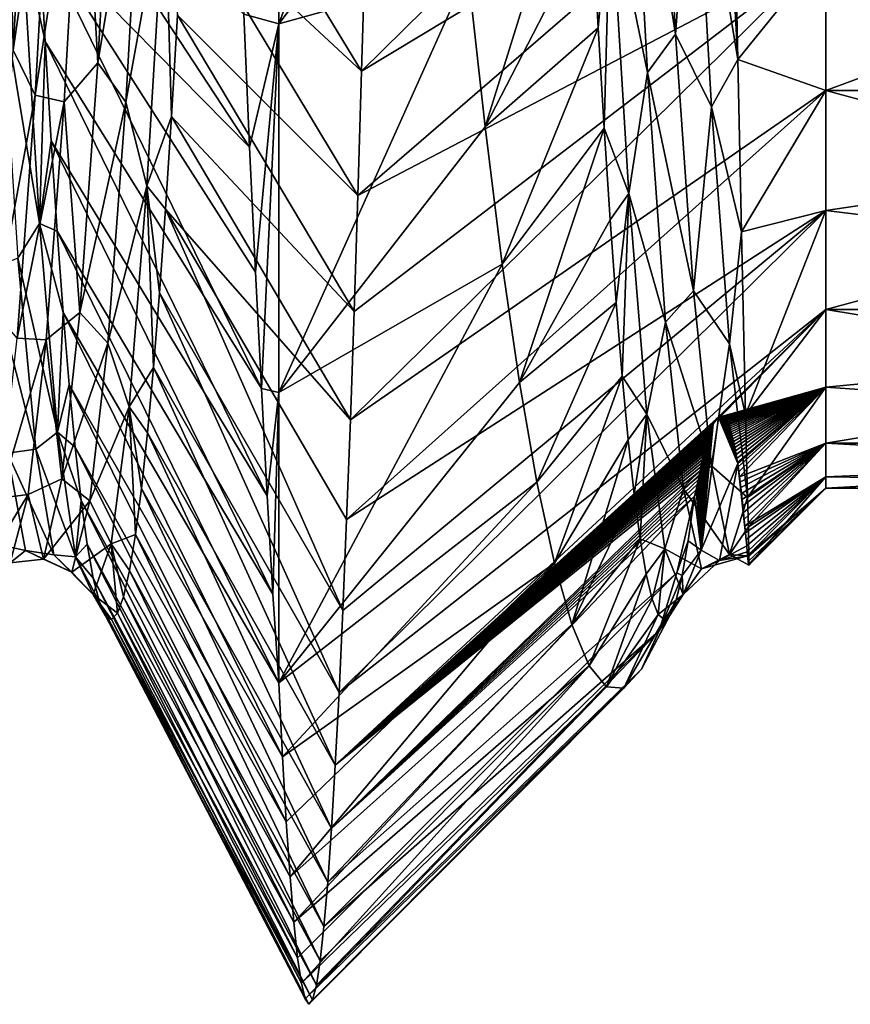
# Model space of a CAD drawing. Header units: metres. Extents: x -71 to 30, y -21 to 69.
# Tile 11 of 111: x -34.99 to -32.94, y -10.27 to -7.84. Entities that reach past the tile are written whole.
import ezdxf

# ---------------------------------------------------------------- set-up
doc = ezdxf.new("R2010")
doc.units = ezdxf.units.M
doc.layers.add('solid_DUSCHE_AUFPUTZ_EU_ASM_SW0003', color=7, linetype='CONTINUOUS')

msp = doc.modelspace()

# ---------------------------------------------------------------- linework, layer by layer
at = {"layer": 'solid_DUSCHE_AUFPUTZ_EU_ASM_SW0003'}
for points in [[(-34.349998, -6.773237, -53.174034), (-34.436344, -7.83075, -54.232292), (-34.349998, -7.854636, -54.260029)], [(-34.349998, -6.773237, -53.174034), (-34.349998, -7.854636, -54.260029), (-33.969353, -6.831115, -53.73888)], [(-34.349998, -7.854636, -54.260029), (-33.926262, -7.297522, -54.271194), (-33.969353, -6.831115, -53.73888)], [(-33, -6.84365, -66.845039), (-34.145454, -7.971907, -67.275261), (-34.136097, -7.646779, -67.653358)], [(-33, -6.84365, -66.845039), (-33, -7.281196, -66.290009), (-34.145454, -7.971907, -67.275261)], [(-33.48431, -7.17073, -55.208218), (-33.370762, -7.880528, -56.266636), (-33.415142, -7.061222, -55.113369)], [(-33.32703, -7.283039, -55.389862), (-33.415142, -7.061222, -55.113369), (-33.370762, -7.880528, -56.266636)], [(-34.960445, -7.082635, -66.96933), (-35.005116, -7.91935, -65.803726), (-35.014759, -7.291909, -66.811508)], [(-34.906433, -7.239726, -66.704659), (-35.005116, -7.91935, -65.803726), (-34.960445, -7.082635, -66.96933)], [(-33.21748, -7.942905, -56.323231), (-33.262047, -7.130964, -55.159061), (-33.32703, -7.283039, -55.389862)], [(-33.221664, -7.749262, -56.001198), (-33.262047, -7.130964, -55.159061), (-33.21748, -7.942905, -56.323231)], [(-34.752026, -7.145528, -66.783562), (-34.796555, -7.950761, -65.614311), (-34.835335, -7.270303, -66.625694)], [(-34.6833, -7.261958, -66.676476), (-34.796555, -7.950761, -65.614311), (-34.752026, -7.145528, -66.783562)], [(-33.439869, -7.975057, -56.378914), (-33.48431, -7.17073, -55.208218), (-33.531094, -7.531399, -55.607571)], [(-33.439869, -7.975057, -56.378914), (-33.370762, -7.880528, -56.266636), (-33.48431, -7.17073, -55.208218)], [(-34.906433, -7.239726, -66.704659), (-34.950874, -8.030375, -65.524399), (-35.005116, -7.91935, -65.803726)], [(-34.906433, -7.239726, -66.704659), (-34.835335, -7.270303, -66.625694), (-34.950874, -8.030375, -65.524399)], [(-34.6833, -7.261958, -66.676476), (-34.727715, -8.047623, -65.493896), (-34.796555, -7.950761, -65.614311)], [(-34.631165, -7.516201, -66.413025), (-34.727715, -8.047623, -65.493896), (-34.6833, -7.261958, -66.676476)], [(-34.950874, -8.030375, -65.524399), (-34.835335, -7.270303, -66.625694), (-34.879715, -8.047586, -65.443398)], [(-34.796555, -7.950761, -65.614311), (-34.879715, -8.047586, -65.443398), (-34.835335, -7.270303, -66.625694)], [(-34.584927, -7.562881, -66.4543), (-34.570114, -7.27357, -66.834663), (-34.145454, -7.971907, -67.275261)], [(-34.570114, -7.27357, -66.834663), (-34.136097, -7.646779, -67.653358), (-34.145454, -7.971907, -67.275261)], [(-33, -7.281196, -66.290009), (-34.154743, -8.278005, -66.881622), (-34.145454, -7.971907, -67.275261)], [(-33, -7.281196, -66.290009), (-33, -7.673706, -65.702576), (-34.154743, -8.278005, -66.881622)], [(-33.282497, -8.05941, -56.578259), (-33.32703, -7.283039, -55.389862), (-33.370762, -7.880528, -56.266636)], [(-33.21748, -7.942905, -56.323231), (-33.32703, -7.283039, -55.389862), (-33.282497, -8.05941, -56.578259)], [(-31, -7.281118, -66.290108), (-31, -8.019114, -65.0858), (-33, -7.281196, -66.290009)], [(-31, -7.281128, -55.709904), (-33, -7.673706, -56.297421), (-33, -8.019092, -56.91415)], [(-31, -8.019125, -56.914223), (-31, -7.281128, -55.709904), (-33, -8.019092, -56.91415)], [(-31, -8.019114, -65.0858), (-33, -7.673706, -65.702576), (-33, -7.281196, -66.290009)], [(-34.349998, -7.854636, -54.260029), (-33.883373, -7.725094, -54.835262), (-33.926262, -7.297522, -54.271194)], [(-33.883373, -7.725094, -54.835262), (-33.840889, -8.109091, -55.424541), (-33.591503, -7.308617, -55.209156)], [(-33.840889, -8.109091, -55.424541), (-33.576679, -7.596282, -55.592163), (-33.591503, -7.308617, -55.209156)], [(-34.421875, -8.159145, -54.632046), (-34.956074, -7.344681, -55.255432), (-34.94117, -7.631632, -55.642696)], [(-34.421875, -8.159145, -54.632046), (-34.436344, -7.83075, -54.232292), (-34.956074, -7.344681, -55.255432)], [(-34.631165, -7.516201, -66.413025), (-34.675308, -8.254723, -65.202423), (-34.727715, -8.047623, -65.493896)], [(-34.631165, -7.516201, -66.413025), (-34.614491, -8.083096, -65.648392), (-34.675308, -8.254723, -65.202423)], [(-34.631165, -7.516201, -66.413025), (-34.599712, -7.833117, -66.058365), (-34.614491, -8.083096, -65.648392)], [(-33.531094, -7.531399, -55.607571), (-33.576679, -7.596282, -55.592163), (-33.561874, -7.864287, -55.990234)], [(-33.531094, -7.531399, -55.607571), (-33.561874, -7.864287, -55.990234), (-33.547096, -8.112026, -56.402367)], [(-33.486423, -8.27326, -56.83559), (-33.531094, -7.531399, -55.607571), (-33.547096, -8.112026, -56.402367)], [(-33.439869, -7.975057, -56.378914), (-33.531094, -7.531399, -55.607571), (-33.486423, -8.27326, -56.83559)], [(-34.599712, -7.833117, -66.058365), (-34.584927, -7.562881, -66.4543), (-34.154743, -8.278005, -66.881622)], [(-34.584927, -7.562881, -66.4543), (-34.145454, -7.971907, -67.275261), (-34.154743, -8.278005, -66.881622)], [(-33.840889, -8.109091, -55.424541), (-33.561874, -7.864287, -55.990234), (-33.576679, -7.596282, -55.592163)], [(-34.94017, -8.346964, -56.98344), (-34.984314, -7.635584, -55.756783), (-35.038612, -7.760475, -56.026897)], [(-34.984314, -7.635584, -55.756783), (-34.926273, -7.897994, -56.043716), (-34.94117, -7.631632, -55.642696)], [(-34.94017, -8.346964, -56.98344), (-34.926273, -7.897994, -56.043716), (-34.984314, -7.635584, -55.756783)], [(-34.392994, -8.754011, -55.478245), (-34.94117, -7.631632, -55.642696), (-34.926273, -7.897994, -56.043716)], [(-34.407398, -8.467156, -55.04771), (-34.421875, -8.159145, -54.632046), (-34.94117, -7.631632, -55.642696)], [(-34.392994, -8.754011, -55.478245), (-34.407398, -8.467156, -55.04771), (-34.94117, -7.631632, -55.642696)], [(-33, -7.673706, -65.702576), (-34.173279, -8.831565, -66.04966), (-34.164017, -8.564764, -66.472847)], [(-33, -7.673706, -65.702576), (-33, -8.019092, -65.085846), (-34.173279, -8.831565, -66.04966)], [(-33, -7.673706, -65.702576), (-34.164017, -8.564764, -66.472847), (-34.154743, -8.278005, -66.881622)], [(-33, -7.673706, -56.297421), (-33.221664, -7.749262, -56.001198), (-33.21748, -7.942905, -56.323231)], [(-33, -8.019092, -56.91415), (-33, -7.673706, -56.297421), (-33.21748, -7.942905, -56.323231)], [(-31, -8.019114, -65.0858), (-33, -8.019092, -65.085846), (-33, -7.673706, -65.702576)], [(-34.349998, -8.763906, -55.493965), (-33.840889, -8.109091, -55.424541), (-33.883373, -7.725094, -54.835262)], [(-34.349998, -7.854636, -54.260029), (-34.349998, -8.763906, -55.493965), (-33.883373, -7.725094, -54.835262)], [(-34.94017, -8.346964, -56.98344), (-35.038612, -7.760475, -56.026897), (-34.994198, -8.432619, -57.277298)], [(-34.614491, -8.083096, -65.648392), (-34.599712, -7.833117, -66.058365), (-34.164017, -8.564764, -66.472847)], [(-34.599712, -7.833117, -66.058365), (-34.154743, -8.278005, -66.881622), (-34.164017, -8.564764, -66.472847)], [(-34.349998, -7.854636, -54.260029), (-34.436344, -7.83075, -54.232292), (-34.421875, -8.159145, -54.632046)], [(-34.349998, -7.854636, -54.260029), (-34.421875, -8.159145, -54.632046), (-34.407398, -8.467156, -55.04771)], [(-34.349998, -7.854636, -54.260029), (-34.407398, -8.467156, -55.04771), (-34.392994, -8.754011, -55.478245)], [(-34.349998, -7.854636, -54.260029), (-34.392994, -8.754011, -55.478245), (-34.349998, -8.763906, -55.493965)], [(-33.840889, -8.109091, -55.424541), (-33.79855, -8.447528, -56.035038), (-33.561874, -7.864287, -55.990234)], [(-33.79855, -8.447528, -56.035038), (-33.547096, -8.112026, -56.402367), (-33.561874, -7.864287, -55.990234)], [(-33.439869, -7.975057, -56.378914), (-33.326382, -8.513457, -57.532093), (-33.370762, -7.880528, -56.266636)], [(-33.282497, -8.05941, -56.578259), (-33.370762, -7.880528, -56.266636), (-33.326382, -8.513457, -57.532093)], [(-34.94017, -8.346964, -56.98344), (-34.911392, -8.143133, -56.457378), (-34.926273, -7.897994, -56.043716)], [(-34.378651, -9.018993, -55.922573), (-34.926273, -7.897994, -56.043716), (-34.911392, -8.143133, -56.457378)], [(-34.378651, -9.018993, -55.922573), (-34.392994, -8.754011, -55.478245), (-34.926273, -7.897994, -56.043716)], [(-34.950874, -8.030375, -65.524399), (-35.049782, -8.566705, -64.523415), (-35.005116, -7.91935, -65.803726)], [(-34.796555, -7.950761, -65.614311), (-34.841087, -8.566814, -64.335464), (-34.879715, -8.047586, -65.443398)], [(-34.727715, -8.047623, -65.493896), (-34.841087, -8.566814, -64.335464), (-34.796555, -7.950761, -65.614311)], [(-33.208115, -8.367935, -57.157207), (-33.21748, -7.942905, -56.323231), (-33.282497, -8.05941, -56.578259)], [(-33, -8.019092, -56.91415), (-33.21748, -7.942905, -56.323231), (-33.208115, -8.367935, -57.157207)], [(-33.395428, -8.590461, -57.659302), (-33.439869, -7.975057, -56.378914), (-33.486423, -8.27326, -56.83559)], [(-33.395428, -8.590461, -57.659302), (-33.326382, -8.513457, -57.532093), (-33.439869, -7.975057, -56.378914)], [(-34.950874, -8.030375, -65.524399), (-34.995316, -8.630546, -64.237045), (-35.049782, -8.566705, -64.523415)], [(-34.950874, -8.030375, -65.524399), (-34.879715, -8.047586, -65.443398), (-34.995316, -8.630546, -64.237045)], [(-33, -8.019092, -65.085846), (-34.182583, -9.077546, -65.613365), (-34.173279, -8.831565, -66.04966)], [(-33, -8.019092, -65.085846), (-33, -8.314933, -64.444107), (-34.182583, -9.077546, -65.613365)], [(-33, -8.314933, -57.555889), (-33, -8.019092, -56.91415), (-33.208115, -8.367935, -57.157207)], [(-31, -8.559486, -63.781189), (-33, -8.314933, -64.444107), (-33, -8.019092, -65.085846)], [(-31, -8.019114, -65.0858), (-31, -8.559486, -63.781189), (-33, -8.019092, -65.085846)], [(-31, -8.019125, -56.914223), (-33, -8.019092, -56.91415), (-33, -8.314933, -57.555889)], [(-31, -8.019125, -56.914223), (-33, -8.314933, -57.555889), (-33, -8.559484, -58.218769)], [(-31, -8.55949, -58.218822), (-31, -8.019125, -56.914223), (-33, -8.559484, -58.218769)], [(-34.995316, -8.630546, -64.237045), (-34.879715, -8.047586, -65.443398), (-34.924095, -8.634378, -64.156158)], [(-34.841087, -8.566814, -64.335464), (-34.924095, -8.634378, -64.156158), (-34.879715, -8.047586, -65.443398)], [(-34.727715, -8.047623, -65.493896), (-34.772129, -8.642574, -64.205048), (-34.841087, -8.566814, -64.335464)], [(-34.675308, -8.254723, -65.202423), (-34.772129, -8.642574, -64.205048), (-34.727715, -8.047623, -65.493896)], [(-33.237968, -8.644337, -57.871861), (-33.282497, -8.05941, -56.578259), (-33.326382, -8.513457, -57.532093)], [(-33.208115, -8.367935, -57.157207), (-33.282497, -8.05941, -56.578259), (-33.237968, -8.644337, -57.871861)], [(-34.675308, -8.254723, -65.202423), (-34.614491, -8.083096, -65.648392), (-34.629272, -8.311892, -65.22583)], [(-34.629272, -8.311892, -65.22583), (-34.614491, -8.083096, -65.648392), (-34.173279, -8.831565, -66.04966)], [(-34.614491, -8.083096, -65.648392), (-34.164017, -8.564764, -66.472847), (-34.173279, -8.831565, -66.04966)], [(-34.349998, -8.763906, -55.493965), (-33.79855, -8.447528, -56.035038), (-33.840889, -8.109091, -55.424541)], [(-33.79855, -8.447528, -56.035038), (-33.755962, -8.739742, -56.664597), (-33.547096, -8.112026, -56.402367)], [(-33.755962, -8.739742, -56.664597), (-33.532288, -8.338336, -56.826885), (-33.547096, -8.112026, -56.402367)], [(-33.486423, -8.27326, -56.83559), (-33.547096, -8.112026, -56.402367), (-33.532288, -8.338336, -56.826885)], [(-34.94017, -8.346964, -56.98344), (-34.896553, -8.366219, -56.88224), (-34.911392, -8.143133, -56.457378)], [(-34.364315, -9.261442, -56.379589), (-34.911392, -8.143133, -56.457378), (-34.896553, -8.366219, -56.88224)], [(-34.364315, -9.261442, -56.379589), (-34.378651, -9.018993, -55.922573), (-34.911392, -8.143133, -56.457378)], [(-34.675308, -8.254723, -65.202423), (-34.719452, -8.799421, -63.893383), (-34.772129, -8.642574, -64.205048)], [(-34.675308, -8.254723, -65.202423), (-34.658981, -8.702833, -64.348083), (-34.719452, -8.799421, -63.893383)], [(-34.675308, -8.254723, -65.202423), (-34.629272, -8.311892, -65.22583), (-34.644096, -8.518704, -64.791969)], [(-34.675308, -8.254723, -65.202423), (-34.644096, -8.518704, -64.791969), (-34.658981, -8.702833, -64.348083)], [(-33.486423, -8.27326, -56.83559), (-33.532288, -8.338336, -56.826885), (-33.517448, -8.542559, -57.262486)], [(-33.486423, -8.27326, -56.83559), (-33.517448, -8.542559, -57.262486), (-33.502594, -8.723634, -57.706837)], [(-33.441757, -8.817585, -58.163105), (-33.486423, -8.27326, -56.83559), (-33.502594, -8.723634, -57.706837)], [(-33.395428, -8.590461, -57.659302), (-33.486423, -8.27326, -56.83559), (-33.441757, -8.817585, -58.163105)], [(-34.644096, -8.518704, -64.791969), (-34.629272, -8.311892, -65.22583), (-34.191933, -9.302045, -65.165024)], [(-34.629272, -8.311892, -65.22583), (-34.182583, -9.077546, -65.613365), (-34.191933, -9.302045, -65.165024)], [(-34.629272, -8.311892, -65.22583), (-34.173279, -8.831565, -66.04966), (-34.182583, -9.077546, -65.613365)], [(-33, -8.314933, -64.444107), (-34.20129, -9.504177, -64.706345), (-34.191933, -9.302045, -65.165024)], [(-33, -8.314933, -64.444107), (-33, -8.559484, -63.781231), (-34.20129, -9.504177, -64.706345)], [(-33, -8.314933, -64.444107), (-34.191933, -9.302045, -65.165024), (-34.182583, -9.077546, -65.613365)], [(-33, -8.314933, -57.555889), (-33.208115, -8.367935, -57.157207), (-33.198158, -8.819496, -58.387993)], [(-33, -8.559484, -58.218769), (-33, -8.314933, -57.555889), (-33.198158, -8.819496, -58.387993)], [(-31, -8.559486, -63.781189), (-33, -8.559484, -63.781231), (-33, -8.314933, -64.444107)], [(-34.896027, -8.861805, -58.304546), (-34.94017, -8.346964, -56.98344), (-34.994198, -8.432619, -57.277298)], [(-34.94017, -8.346964, -56.98344), (-34.881741, -8.566868, -57.317589), (-34.896553, -8.366219, -56.88224)], [(-34.896027, -8.861805, -58.304546), (-34.881741, -8.566868, -57.317589), (-34.94017, -8.346964, -56.98344)], [(-33.755962, -8.739742, -56.664597), (-33.517448, -8.542559, -57.262486), (-33.532288, -8.338336, -56.826885)], [(-34.896553, -8.366219, -56.88224), (-34.881741, -8.566868, -57.317589), (-34.349998, -9.48075, -56.848148)], [(-34.364315, -9.261442, -56.379589), (-34.896553, -8.366219, -56.88224), (-34.349998, -9.48075, -56.848148)], [(-33.208115, -8.367935, -57.157207), (-33.237968, -8.644337, -57.871861), (-33.198158, -8.819496, -58.387993)], [(-34.949783, -8.90368, -58.616467), (-34.994198, -8.432619, -57.277298), (-35.06374, -8.461847, -57.406544)], [(-34.896027, -8.861805, -58.304546), (-34.994198, -8.432619, -57.277298), (-34.949783, -8.90368, -58.616467)], [(-34.349998, -9.48075, -56.848148), (-33.755962, -8.739742, -56.664597), (-33.79855, -8.447528, -56.035038)], [(-34.349998, -8.763906, -55.493965), (-34.349998, -9.48075, -56.848148), (-33.79855, -8.447528, -56.035038)], [(-34.949783, -8.90368, -58.616467), (-35.06374, -8.461847, -57.406544), (-35.019211, -8.913608, -58.7523)], [(-34.658981, -8.702833, -64.348083), (-34.644096, -8.518704, -64.791969), (-34.20129, -9.504177, -64.706345)], [(-34.644096, -8.518704, -64.791969), (-34.191933, -9.302045, -65.165024), (-34.20129, -9.504177, -64.706345)], [(-33.395428, -8.590461, -57.659302), (-33.282001, -8.945247, -58.879311), (-33.326382, -8.513457, -57.532093)], [(-33.237968, -8.644337, -57.871861), (-33.326382, -8.513457, -57.532093), (-33.282001, -8.945247, -58.879311)], [(-33.755962, -8.739742, -56.664597), (-33.712891, -8.985846, -57.312885), (-33.517448, -8.542559, -57.262486)], [(-33.712891, -8.985846, -57.312885), (-33.502594, -8.723634, -57.706837), (-33.517448, -8.542559, -57.262486)], [(-34.841087, -8.566814, -64.335464), (-34.885616, -8.977601, -62.976631), (-34.924095, -8.634378, -64.156158)], [(-34.896027, -8.861805, -58.304546), (-34.866943, -8.74468, -57.762768), (-34.881741, -8.566868, -57.317589)], [(-34.772129, -8.642574, -64.205048), (-34.885616, -8.977601, -62.976631), (-34.841087, -8.566814, -64.335464)], [(-34.881741, -8.566868, -57.317589), (-34.34071, -9.663289, -57.318821), (-34.349998, -9.48075, -56.848148)], [(-34.881741, -8.566868, -57.317589), (-34.866943, -8.74468, -57.762768), (-34.34071, -9.663289, -57.318821)], [(-33, -8.559484, -63.781231), (-34.210651, -9.683517, -64.23835), (-34.20129, -9.504177, -64.706345)], [(-33, -8.559484, -63.781231), (-33.270187, -8.829291, -63.824883), (-34.210651, -9.683517, -64.23835)], [(-33, -8.559484, -63.781231), (-33.265091, -8.825193, -63.820965), (-33.270187, -8.829291, -63.824883)], [(-33, -8.559484, -63.781231), (-33.261192, -8.823927, -63.812115), (-33.265091, -8.825193, -63.820965)], [(-33, -8.559484, -63.781231), (-33, -8.751328, -63.101017), (-33.261192, -8.823927, -63.812115)], [(-33, -8.751328, -58.898983), (-33, -8.559484, -58.218769), (-33.198158, -8.819496, -58.387993)], [(-31, -8.889186, -62.407928), (-33, -8.751328, -63.101017), (-33, -8.559484, -63.781231)], [(-31, -8.559486, -63.781189), (-31, -8.889186, -62.407928), (-33, -8.559484, -63.781231)], [(-31, -8.55949, -58.218822), (-33, -8.559484, -58.218769), (-33, -8.751328, -58.898983)], [(-31, -8.55949, -58.218822), (-33, -8.751328, -58.898983), (-33, -8.889209, -59.592175)], [(-31, -8.889187, -59.592075), (-31, -8.55949, -58.218822), (-33, -8.889209, -59.592175)], [(-33.350986, -9.002128, -59.018719), (-33.395428, -8.590461, -57.659302), (-33.441757, -8.817585, -58.163105)], [(-33.350986, -9.002128, -59.018719), (-33.282001, -8.945247, -58.879311), (-33.395428, -8.590461, -57.659302)], [(-34.995316, -8.630546, -64.237045), (-34.924095, -8.634378, -64.156158), (-35.039757, -9.024858, -62.872364)], [(-35.039757, -9.024858, -62.872364), (-34.924095, -8.634378, -64.156158), (-34.968475, -9.015865, -62.793728)], [(-34.885616, -8.977601, -62.976631), (-34.968475, -9.015865, -62.793728), (-34.924095, -8.634378, -64.156158)], [(-34.772129, -8.642574, -64.205048), (-34.816544, -9.031665, -62.839733), (-34.885616, -8.977601, -62.976631)], [(-34.719452, -8.799421, -63.893383), (-34.816544, -9.031665, -62.839733), (-34.772129, -8.642574, -64.205048)], [(-33.193161, -9.022874, -59.238762), (-33.237968, -8.644337, -57.871861), (-33.282001, -8.945247, -58.879311)], [(-33.198158, -8.819496, -58.387993), (-33.237968, -8.644337, -57.871861), (-33.193161, -9.022874, -59.238762)], [(-34.719452, -8.799421, -63.893383), (-34.658981, -8.702833, -64.348083), (-34.673878, -8.863808, -63.895302)], [(-34.673878, -8.863808, -63.895302), (-34.658981, -8.702833, -64.348083), (-34.210651, -9.683517, -64.23835)], [(-34.658981, -8.702833, -64.348083), (-34.20129, -9.504177, -64.706345), (-34.210651, -9.683517, -64.23835)], [(-34.349998, -9.48075, -56.848148), (-33.712891, -8.985846, -57.312885), (-33.755962, -8.739742, -56.664597)], [(-33.712891, -8.985846, -57.312885), (-33.669567, -9.185473, -57.978806), (-33.502594, -8.723634, -57.706837)], [(-33.669567, -9.185473, -57.978806), (-33.487728, -8.881341, -58.159077), (-33.502594, -8.723634, -57.706837)], [(-33.441757, -8.817585, -58.163105), (-33.502594, -8.723634, -57.706837), (-33.487728, -8.881341, -58.159077)], [(-34.896027, -8.861805, -58.304546), (-34.852135, -8.899448, -58.216991), (-34.866943, -8.74468, -57.762768)], [(-34.866943, -8.74468, -57.762768), (-34.331402, -9.822983, -57.798931), (-34.34071, -9.663289, -57.318821)], [(-34.866943, -8.74468, -57.762768), (-34.852135, -8.899448, -58.216991), (-34.331402, -9.822983, -57.798931)], [(-34.349998, -8.763906, -55.493965), (-34.392994, -8.754011, -55.478245), (-34.378651, -9.018993, -55.922573)], [(-34.349998, -8.763906, -55.493965), (-34.378651, -9.018993, -55.922573), (-34.364315, -9.261442, -56.379589)], [(-34.349998, -8.763906, -55.493965), (-34.364315, -9.261442, -56.379589), (-34.349998, -9.48075, -56.848148)], [(-33, -8.751328, -63.101017), (-33.257603, -8.823682, -63.801048), (-33.261192, -8.823927, -63.812115)], [(-33, -8.751328, -63.101017), (-33.255795, -8.823791, -63.79472), (-33.257603, -8.823682, -63.801048)], [(-33, -8.751328, -63.101017), (-33.253952, -8.824041, -63.787819), (-33.255795, -8.823791, -63.79472)], [(-33, -8.751328, -63.101017), (-33.25211, -8.824488, -63.780277), (-33.253952, -8.824041, -63.787819)], [(-33, -8.751328, -63.101017), (-33.250313, -8.825196, -63.772034), (-33.25211, -8.824488, -63.780277)], [(-33, -8.751328, -63.101017), (-33.248596, -8.82622, -63.763039), (-33.250313, -8.825196, -63.772034)], [(-33, -8.751328, -63.101017), (-33.246948, -8.82755, -63.753254), (-33.248596, -8.82622, -63.763039)], [(-33, -8.751328, -63.101017), (-33.245323, -8.829156, -63.74263), (-33.246948, -8.82755, -63.753254)], [(-33, -8.751328, -63.101017), (-33.243767, -8.831103, -63.731083), (-33.245323, -8.829156, -63.74263)], [(-33, -8.751328, -63.101017), (-33.242336, -8.833479, -63.718536), (-33.243767, -8.831103, -63.731083)], [(-33, -8.751328, -63.101017), (-33.241032, -8.836289, -63.704933), (-33.242336, -8.833479, -63.718536)], [(-33, -8.751328, -63.101017), (-33.239807, -8.839504, -63.690208), (-33.241032, -8.836289, -63.704933)], [(-33, -8.751328, -63.101017), (-33.238628, -8.843099, -63.674294), (-33.239807, -8.839504, -63.690208)], [(-33, -8.751328, -63.101017), (-33.237442, -8.847041, -63.657104), (-33.238628, -8.843099, -63.674294)], [(-33, -8.751328, -63.101017), (-33.236221, -8.851317, -63.638554), (-33.237442, -8.847041, -63.657104)], [(-33, -8.751328, -63.101017), (-33.234955, -8.855945, -63.618519), (-33.236221, -8.851317, -63.638554)], [(-33, -8.751328, -63.101017), (-33.23365, -8.86095, -63.596889), (-33.234955, -8.855945, -63.618519)], [(-33, -8.751328, -63.101017), (-33.232304, -8.866359, -63.573536), (-33.23365, -8.86095, -63.596889)], [(-33, -8.751328, -63.101017), (-33.230907, -8.872185, -63.548325), (-33.232304, -8.866359, -63.573536)], [(-33, -8.751328, -63.101017), (-33.22945, -8.878443, -63.521111), (-33.230907, -8.872185, -63.548325)], [(-33, -8.751328, -63.101017), (-33.227932, -8.885153, -63.491737), (-33.22945, -8.878443, -63.521111)], [(-33, -8.751328, -63.101017), (-33.226341, -8.89234, -63.460018), (-33.227932, -8.885153, -63.491737)], [(-33, -8.751328, -63.101017), (-33.224689, -8.90003, -63.425766), (-33.226341, -8.89234, -63.460018)], [(-33, -8.751328, -63.101017), (-33.222984, -8.908271, -63.388756), (-33.224689, -8.90003, -63.425766)], [(-33, -8.751328, -63.101017), (-33.221268, -8.91713, -63.34874), (-33.222984, -8.908271, -63.388756)], [(-33, -8.751328, -63.101017), (-33.219574, -8.926666, -63.305458), (-33.221268, -8.91713, -63.34874)], [(-33, -8.751328, -63.101017), (-33.217918, -8.936922, -63.258644), (-33.219574, -8.926666, -63.305458)], [(-33, -8.751328, -63.101017), (-33.217514, -8.939604, -63.246349), (-33.217918, -8.936922, -63.258644)], [(-33, -8.751328, -63.101017), (-33.21632, -8.947917, -63.208015), (-33.217514, -8.939604, -63.246349)], [(-33, -8.751328, -63.101017), (-33.214745, -8.959639, -63.153229), (-33.21632, -8.947917, -63.208015)], [(-33, -8.751328, -63.101017), (-33.213093, -8.971998, -63.093872), (-33.214745, -8.959639, -63.153229)], [(-33, -8.751328, -63.101017), (-33, -8.889209, -62.407825), (-33.213093, -8.971998, -63.093872)], [(-33, -8.751328, -58.898983), (-33.198158, -8.819496, -58.387993), (-33.193161, -9.022874, -59.238762)], [(-33, -8.889209, -59.592175), (-33, -8.751328, -58.898983), (-33.193161, -9.022874, -59.238762)], [(-31, -8.889186, -62.407928), (-33, -8.889209, -62.407825), (-33, -8.751328, -63.101017)], [(-34.719452, -8.799421, -63.893383), (-34.763596, -9.137557, -62.516209), (-34.816544, -9.031665, -62.839733)], [(-34.719452, -8.799421, -63.893383), (-34.70364, -9.114453, -62.96751), (-34.763596, -9.137557, -62.516209)], [(-34.719452, -8.799421, -63.893383), (-34.673878, -8.863808, -63.895302), (-34.688782, -9.001076, -63.434765)], [(-34.719452, -8.799421, -63.893383), (-34.688782, -9.001076, -63.434765), (-34.70364, -9.114453, -62.96751)], [(-33.270187, -8.829291, -63.824883), (-33.274483, -8.835378, -63.81995), (-34.210651, -9.683517, -64.23835)], [(-33.274483, -8.835378, -63.81995), (-33.277687, -8.841455, -63.811432), (-34.210651, -9.683517, -64.23835)], [(-33.441757, -8.817585, -58.163105), (-33.487728, -8.881341, -58.159077), (-33.472881, -9.015407, -58.61834)], [(-33.441757, -8.817585, -58.163105), (-33.472881, -9.015407, -58.61834), (-33.458054, -9.125623, -59.084248)], [(-33.397091, -9.149724, -59.558693), (-33.441757, -8.817585, -58.163105), (-33.458054, -9.125623, -59.084248)], [(-33.350986, -9.002128, -59.018719), (-33.441757, -8.817585, -58.163105), (-33.397091, -9.149724, -59.558693)], [(-33.307755, -9.153454, -62.419586), (-33.277687, -8.841455, -63.811432), (-33.265091, -8.825193, -63.820965)], [(-33.307755, -9.153454, -62.419586), (-33.265091, -8.825193, -63.820965), (-33.217514, -8.939604, -63.246349)], [(-33.265091, -8.825193, -63.820965), (-33.277687, -8.841455, -63.811432), (-33.274483, -8.835378, -63.81995)], [(-33.265091, -8.825193, -63.820965), (-33.274483, -8.835378, -63.81995), (-33.270187, -8.829291, -63.824883)], [(-33.257603, -8.823682, -63.801048), (-33.265091, -8.825193, -63.820965), (-33.261192, -8.823927, -63.812115)], [(-33.255795, -8.823791, -63.79472), (-33.265091, -8.825193, -63.820965), (-33.257603, -8.823682, -63.801048)], [(-33.253952, -8.824041, -63.787819), (-33.265091, -8.825193, -63.820965), (-33.255795, -8.823791, -63.79472)], [(-33.25211, -8.824488, -63.780277), (-33.265091, -8.825193, -63.820965), (-33.253952, -8.824041, -63.787819)], [(-33.250313, -8.825196, -63.772034), (-33.265091, -8.825193, -63.820965), (-33.25211, -8.824488, -63.780277)], [(-33.248596, -8.82622, -63.763039), (-33.265091, -8.825193, -63.820965), (-33.250313, -8.825196, -63.772034)], [(-33.246948, -8.82755, -63.753254), (-33.265091, -8.825193, -63.820965), (-33.248596, -8.82622, -63.763039)], [(-33.245323, -8.829156, -63.74263), (-33.265091, -8.825193, -63.820965), (-33.246948, -8.82755, -63.753254)], [(-33.243767, -8.831103, -63.731083), (-33.265091, -8.825193, -63.820965), (-33.245323, -8.829156, -63.74263)], [(-33.242336, -8.833479, -63.718536), (-33.265091, -8.825193, -63.820965), (-33.243767, -8.831103, -63.731083)], [(-33.241032, -8.836289, -63.704933), (-33.265091, -8.825193, -63.820965), (-33.242336, -8.833479, -63.718536)], [(-33.239807, -8.839504, -63.690208), (-33.265091, -8.825193, -63.820965), (-33.241032, -8.836289, -63.704933)], [(-33.238628, -8.843099, -63.674294), (-33.265091, -8.825193, -63.820965), (-33.239807, -8.839504, -63.690208)], [(-33.237442, -8.847041, -63.657104), (-33.265091, -8.825193, -63.820965), (-33.238628, -8.843099, -63.674294)], [(-33.236221, -8.851317, -63.638554), (-33.265091, -8.825193, -63.820965), (-33.237442, -8.847041, -63.657104)], [(-33.234955, -8.855945, -63.618519), (-33.265091, -8.825193, -63.820965), (-33.236221, -8.851317, -63.638554)], [(-33.23365, -8.86095, -63.596889), (-33.265091, -8.825193, -63.820965), (-33.234955, -8.855945, -63.618519)], [(-33.232304, -8.866359, -63.573536), (-33.265091, -8.825193, -63.820965), (-33.23365, -8.86095, -63.596889)], [(-33.230907, -8.872185, -63.548325), (-33.265091, -8.825193, -63.820965), (-33.232304, -8.866359, -63.573536)], [(-33.22945, -8.878443, -63.521111), (-33.265091, -8.825193, -63.820965), (-33.230907, -8.872185, -63.548325)], [(-33.227932, -8.885153, -63.491737), (-33.265091, -8.825193, -63.820965), (-33.22945, -8.878443, -63.521111)], [(-33.226341, -8.89234, -63.460018), (-33.265091, -8.825193, -63.820965), (-33.227932, -8.885153, -63.491737)], [(-33.224689, -8.90003, -63.425766), (-33.265091, -8.825193, -63.820965), (-33.226341, -8.89234, -63.460018)], [(-33.222984, -8.908271, -63.388756), (-33.265091, -8.825193, -63.820965), (-33.224689, -8.90003, -63.425766)], [(-33.221268, -8.91713, -63.34874), (-33.265091, -8.825193, -63.820965), (-33.222984, -8.908271, -63.388756)], [(-33.219574, -8.926666, -63.305458), (-33.265091, -8.825193, -63.820965), (-33.221268, -8.91713, -63.34874)], [(-33.217918, -8.936922, -63.258644), (-33.265091, -8.825193, -63.820965), (-33.219574, -8.926666, -63.305458)], [(-33.217514, -8.939604, -63.246349), (-33.265091, -8.825193, -63.820965), (-33.217918, -8.936922, -63.258644)], [(-34.851883, -9.169373, -59.688904), (-34.896027, -8.861805, -58.304546), (-34.949783, -8.90368, -58.616467)], [(-34.896027, -8.861805, -58.304546), (-34.837296, -9.030933, -58.679459), (-34.852135, -8.899448, -58.216991)], [(-34.851883, -9.169373, -59.688904), (-34.837296, -9.030933, -58.679459), (-34.896027, -8.861805, -58.304546)], [(-34.688782, -9.001076, -63.434765), (-34.673878, -8.863808, -63.895302), (-34.21994, -9.839656, -63.761948)], [(-34.673878, -8.863808, -63.895302), (-34.210651, -9.683517, -64.23835), (-34.21994, -9.839656, -63.761948)], [(-33.277687, -8.841455, -63.811432), (-33.279144, -8.844623, -63.806271), (-34.210651, -9.683517, -64.23835)], [(-33.279144, -8.844623, -63.806271), (-33.280552, -8.847921, -63.800522), (-34.210651, -9.683517, -64.23835)], [(-33.280552, -8.847921, -63.800522), (-33.281937, -8.851378, -63.794174), (-34.210651, -9.683517, -64.23835)], [(-33.281937, -8.851378, -63.794174), (-33.28331, -8.855017, -63.787209), (-34.210651, -9.683517, -64.23835)], [(-33.28331, -8.855017, -63.787209), (-33.284687, -8.858857, -63.779583), (-34.210651, -9.683517, -64.23835)], [(-33.284687, -8.858857, -63.779583), (-33.286079, -8.862922, -63.771255), (-34.210651, -9.683517, -64.23835)], [(-33.286079, -8.862922, -63.771255), (-33.287491, -8.867231, -63.762184), (-34.210651, -9.683517, -64.23835)], [(-33.307755, -9.153454, -62.419586), (-33.279144, -8.844623, -63.806271), (-33.277687, -8.841455, -63.811432)], [(-33.307755, -9.153454, -62.419586), (-33.280552, -8.847921, -63.800522), (-33.279144, -8.844623, -63.806271)], [(-33.307755, -9.153454, -62.419586), (-33.281937, -8.851378, -63.794174), (-33.280552, -8.847921, -63.800522)], [(-33.307755, -9.153454, -62.419586), (-33.28331, -8.855017, -63.787209), (-33.281937, -8.851378, -63.794174)], [(-33.307755, -9.153454, -62.419586), (-33.284687, -8.858857, -63.779583), (-33.28331, -8.855017, -63.787209)], [(-33.307755, -9.153454, -62.419586), (-33.286079, -8.862922, -63.771255), (-33.284687, -8.858857, -63.779583)], [(-33.307755, -9.153454, -62.419586), (-33.287491, -8.867231, -63.762184), (-33.286079, -8.862922, -63.771255)], [(-33.287491, -8.867231, -63.762184), (-33.288929, -8.871809, -63.752316), (-34.210651, -9.683517, -64.23835)], [(-33.288929, -8.871809, -63.752316), (-33.290409, -8.876677, -63.741585), (-34.210651, -9.683517, -64.23835)], [(-33.290409, -8.876677, -63.741585), (-33.291931, -8.881861, -63.729939), (-34.210651, -9.683517, -64.23835)], [(-33.291931, -8.881861, -63.729939), (-33.293518, -8.887392, -63.7173), (-34.210651, -9.683517, -64.23835)], [(-33.293518, -8.887392, -63.7173), (-33.295177, -8.893309, -63.703587), (-34.210651, -9.683517, -64.23835)], [(-33.669567, -9.185473, -57.978806), (-33.62656, -9.336747, -58.655685), (-33.487728, -8.881341, -58.159077)], [(-33.62656, -9.336747, -58.655685), (-33.472881, -9.015407, -58.61834), (-33.487728, -8.881341, -58.159077)], [(-33.307755, -9.153454, -62.419586), (-33.288929, -8.871809, -63.752316), (-33.287491, -8.867231, -63.762184)], [(-33.307755, -9.153454, -62.419586), (-33.290409, -8.876677, -63.741585), (-33.288929, -8.871809, -63.752316)], [(-33.307755, -9.153454, -62.419586), (-33.291931, -8.881861, -63.729939), (-33.290409, -8.876677, -63.741585)], [(-33.307755, -9.153454, -62.419586), (-33.293518, -8.887392, -63.7173), (-33.291931, -8.881861, -63.729939)], [(-33.307755, -9.153454, -62.419586), (-33.295177, -8.893309, -63.703587), (-33.293518, -8.887392, -63.7173)], [(-33, -8.889209, -62.407825), (-33.211285, -8.984929, -63.029491), (-33.213093, -8.971998, -63.093872)], [(-33, -8.889209, -62.407825), (-33.209564, -8.998672, -62.959583), (-33.211285, -8.984929, -63.029491)], [(-33, -8.889209, -62.407825), (-33.207985, -9.013268, -62.883617), (-33.209564, -8.998672, -62.959583)], [(-33, -8.889209, -62.407825), (-33.206264, -9.028363, -62.801098), (-33.207985, -9.013268, -62.883617)], [(-33, -8.889209, -62.407825), (-33.204613, -9.044093, -62.711521), (-33.206264, -9.028363, -62.801098)], [(-33, -8.889209, -62.407825), (-33.202953, -9.060284, -62.614189), (-33.204613, -9.044093, -62.711521)], [(-33, -8.889209, -62.407825), (-33.20134, -9.076861, -62.508385), (-33.202953, -9.060284, -62.614189)], [(-33, -8.889209, -62.407825), (-33.199749, -9.093636, -62.393269), (-33.20134, -9.076861, -62.508385)], [(-33, -8.889209, -62.407825), (-33, -8.97225, -61.706207), (-33.199749, -9.093636, -62.393269)], [(-33, -8.889209, -59.592175), (-33.193161, -9.022874, -59.238762), (-33.191189, -9.095254, -59.675507)], [(-33, -8.97225, -60.293793), (-33, -8.889209, -59.592175), (-33.191189, -9.095254, -59.675507)], [(-31, -8.889186, -62.407928), (-31, -9, -61), (-33, -8.889209, -62.407825)], [(-31, -8.889187, -59.592075), (-33, -8.97225, -60.293793), (-33, -9, -61)], [(-31, -9, -61), (-31, -8.889187, -59.592075), (-33, -9, -61)], [(-31, -8.889187, -59.592075), (-33, -8.889209, -59.592175), (-33, -8.97225, -60.293793)], [(-31, -9, -61), (-33, -8.97225, -61.706207), (-33, -8.889209, -62.407825)], [(-34.974678, -9.153755, -60.15152), (-35.019211, -8.913608, -58.7523), (-35.05724, -9.135563, -59.975193)], [(-34.905369, -9.164354, -60.012093), (-34.949783, -8.90368, -58.616467), (-35.019211, -8.913608, -58.7523)], [(-34.905369, -9.164354, -60.012093), (-35.019211, -8.913608, -58.7523), (-34.974678, -9.153755, -60.15152)], [(-34.851883, -9.169373, -59.688904), (-34.949783, -8.90368, -58.616467), (-34.905369, -9.164354, -60.012093)], [(-34.852135, -8.899448, -58.216991), (-34.322067, -9.959044, -58.28661), (-34.331402, -9.822983, -57.798931)], [(-34.852135, -8.899448, -58.216991), (-34.837296, -9.030933, -58.679459), (-34.322067, -9.959044, -58.28661)], [(-33.295177, -8.893309, -63.703587), (-33.29694, -8.899657, -63.688713), (-34.210651, -9.683517, -64.23835)], [(-33.29694, -8.899657, -63.688713), (-33.298813, -8.906472, -63.672577), (-34.210651, -9.683517, -64.23835)], [(-33.298813, -8.906472, -63.672577), (-33.300777, -8.913765, -63.655048), (-34.210651, -9.683517, -64.23835)], [(-33.300777, -8.913765, -63.655048), (-33.302799, -8.921533, -63.635975), (-34.210651, -9.683517, -64.23835)], [(-33.307755, -9.153454, -62.419586), (-33.29694, -8.899657, -63.688713), (-33.295177, -8.893309, -63.703587)], [(-33.307755, -9.153454, -62.419586), (-33.298813, -8.906472, -63.672577), (-33.29694, -8.899657, -63.688713)], [(-33.307755, -9.153454, -62.419586), (-33.300777, -8.913765, -63.655048), (-33.298813, -8.906472, -63.672577)], [(-33.307755, -9.153454, -62.419586), (-33.302799, -8.921533, -63.635975), (-33.300777, -8.913765, -63.655048)], [(-33.302799, -8.921533, -63.635975), (-33.304821, -8.929755, -63.615181), (-34.210651, -9.683517, -64.23835)], [(-33.304821, -8.929755, -63.615181), (-33.306778, -8.938408, -63.592484), (-34.210651, -9.683517, -64.23835)], [(-33.306778, -8.938408, -63.592484), (-33.308662, -8.947517, -63.567703), (-34.210651, -9.683517, -64.23835)], [(-33.307755, -9.153454, -62.419586), (-33.308662, -8.947517, -63.567703), (-33.306778, -8.938408, -63.592484)], [(-33.307755, -9.153454, -62.419586), (-33.304821, -8.929755, -63.615181), (-33.302799, -8.921533, -63.635975)], [(-33.307755, -9.153454, -62.419586), (-33.306778, -8.938408, -63.592484), (-33.304821, -8.929755, -63.615181)], [(-33.310532, -8.957179, -63.540657), (-34.21994, -9.839656, -63.761948), (-34.210651, -9.683517, -64.23835)], [(-33.310532, -8.957179, -63.540657), (-33.312481, -8.967518, -63.511162), (-34.21994, -9.839656, -63.761948)], [(-33.308662, -8.947517, -63.567703), (-33.310532, -8.957179, -63.540657), (-34.210651, -9.683517, -64.23835)], [(-33.350986, -9.002128, -59.018719), (-33.237617, -9.164098, -60.277073), (-33.282001, -8.945247, -58.879311)], [(-33.307755, -9.153454, -62.419586), (-33.312481, -8.967518, -63.511162), (-33.310532, -8.957179, -63.540657)], [(-33.307755, -9.153454, -62.419586), (-33.310532, -8.957179, -63.540657), (-33.308662, -8.947517, -63.567703)], [(-33.262104, -9.178547, -61.845917), (-33.307755, -9.153454, -62.419586), (-33.217514, -8.939604, -63.246349)], [(-33.193161, -9.022874, -59.238762), (-33.282001, -8.945247, -58.879311), (-33.237617, -9.164098, -60.277073)], [(-33.262104, -9.178547, -61.845917), (-33.217514, -8.939604, -63.246349), (-33.19532, -9.142704, -61.982273)], [(-33.214745, -8.959639, -63.153229), (-33.217514, -8.939604, -63.246349), (-33.21632, -8.947917, -63.208015)], [(-33.213093, -8.971998, -63.093872), (-33.217514, -8.939604, -63.246349), (-33.214745, -8.959639, -63.153229)], [(-33.211285, -8.984929, -63.029491), (-33.217514, -8.939604, -63.246349), (-33.213093, -8.971998, -63.093872)], [(-33.209564, -8.998672, -62.959583), (-33.217514, -8.939604, -63.246349), (-33.211285, -8.984929, -63.029491)], [(-33.207985, -9.013268, -62.883617), (-33.217514, -8.939604, -63.246349), (-33.209564, -8.998672, -62.959583)], [(-33.206264, -9.028363, -62.801098), (-33.217514, -8.939604, -63.246349), (-33.207985, -9.013268, -62.883617)], [(-33.204613, -9.044093, -62.711521), (-33.217514, -8.939604, -63.246349), (-33.206264, -9.028363, -62.801098)], [(-33.202953, -9.060284, -62.614189), (-33.217514, -8.939604, -63.246349), (-33.204613, -9.044093, -62.711521)], [(-33.20134, -9.076861, -62.508385), (-33.217514, -8.939604, -63.246349), (-33.202953, -9.060284, -62.614189)], [(-33.199749, -9.093636, -62.393269), (-33.217514, -8.939604, -63.246349), (-33.20134, -9.076861, -62.508385)], [(-33.198212, -9.110403, -62.267918), (-33.217514, -8.939604, -63.246349), (-33.199749, -9.093636, -62.393269)], [(-33.196728, -9.126882, -62.131302), (-33.217514, -8.939604, -63.246349), (-33.198212, -9.110403, -62.267918)], [(-33.19532, -9.142704, -61.982273), (-33.217514, -8.939604, -63.246349), (-33.196728, -9.126882, -62.131302)], [(-34.885616, -8.977601, -62.976631), (-34.930149, -9.175284, -61.570789), (-34.968475, -9.015865, -62.793728)], [(-34.816544, -9.031665, -62.839733), (-34.930149, -9.175284, -61.570789), (-34.885616, -8.977601, -62.976631)], [(-34.34071, -9.663289, -57.318821), (-33.712891, -8.985846, -57.312885), (-34.349998, -9.48075, -56.848148)], [(-34.34071, -9.663289, -57.318821), (-33.669567, -9.185473, -57.978806), (-33.712891, -8.985846, -57.312885)], [(-33.312481, -8.967518, -63.511162), (-33.314632, -8.978695, -63.478996), (-34.21994, -9.839656, -63.761948)], [(-33.314632, -8.978695, -63.478996), (-33.317165, -8.990925, -63.443935), (-34.21994, -9.839656, -63.761948)], [(-33.307755, -9.153454, -62.419586), (-33.317165, -8.990925, -63.443935), (-33.314632, -8.978695, -63.478996)], [(-33.307755, -9.153454, -62.419586), (-33.314632, -8.978695, -63.478996), (-33.312481, -8.967518, -63.511162)], [(-33, -8.97225, -61.706207), (-33.198212, -9.110403, -62.267918), (-33.199749, -9.093636, -62.393269)], [(-33, -8.97225, -61.706207), (-33.196728, -9.126882, -62.131302), (-33.198212, -9.110403, -62.267918)], [(-33, -8.97225, -61.706207), (-33.19532, -9.142704, -61.982273), (-33.196728, -9.126882, -62.131302)], [(-33, -8.97225, -61.706207), (-33.194004, -9.157404, -61.819542), (-33.19532, -9.142704, -61.982273)], [(-33, -8.97225, -61.706207), (-33.193127, -9.166924, -61.693604), (-33.194004, -9.157404, -61.819542)], [(-33, -8.97225, -61.706207), (-33, -9, -61), (-33.193127, -9.166924, -61.693604)], [(-33, -8.97225, -60.293793), (-33.191189, -9.095254, -59.675507), (-33.190418, -9.190418, -61)], [(-33, -8.97225, -60.293793), (-33.190418, -9.190418, -61), (-33, -9, -61)], [(-31, -9, -61), (-33, -9, -61), (-33, -8.97225, -61.706207)], [(-34.70364, -9.114453, -62.96751), (-34.688782, -9.001076, -63.434765), (-34.229191, -9.972293, -63.278099)], [(-34.688782, -9.001076, -63.434765), (-34.21994, -9.839656, -63.761948), (-34.229191, -9.972293, -63.278099)], [(-33.317165, -8.990925, -63.443935), (-33.320343, -9.004508, -63.40575), (-34.21994, -9.839656, -63.761948)], [(-33.320343, -9.004508, -63.40575), (-33.324562, -9.019865, -63.364216), (-34.21994, -9.839656, -63.761948)], [(-33.306545, -9.199049, -60.425514), (-33.350986, -9.002128, -59.018719), (-33.397091, -9.149724, -59.558693)], [(-33.306545, -9.199049, -60.425514), (-33.237617, -9.164098, -60.277073), (-33.350986, -9.002128, -59.018719)], [(-33.307755, -9.153454, -62.419586), (-33.324562, -9.019865, -63.364216), (-33.320343, -9.004508, -63.40575)], [(-33.307755, -9.153454, -62.419586), (-33.320343, -9.004508, -63.40575), (-33.317165, -8.990925, -63.443935)], [(-33, -9, -61), (-33.192799, -9.170378, -61.64167), (-33.193127, -9.166924, -61.693604)], [(-33, -9, -61), (-33.191742, -9.180863, -61.447033), (-33.192799, -9.170378, -61.64167)], [(-33, -9, -61), (-33.190865, -9.18789, -61.233822), (-33.191742, -9.180863, -61.447033)], [(-33, -9, -61), (-33.190418, -9.190418, -61), (-33.190865, -9.18789, -61.233822)], [(-35.084198, -9.205856, -61.463379), (-34.968475, -9.015865, -62.793728), (-35.012859, -9.184847, -61.389)], [(-35.039757, -9.024858, -62.872364), (-34.968475, -9.015865, -62.793728), (-35.084198, -9.205856, -61.463379)], [(-34.930149, -9.175284, -61.570789), (-35.012859, -9.184847, -61.389), (-34.968475, -9.015865, -62.793728)], [(-34.816544, -9.031665, -62.839733), (-34.860954, -9.207545, -61.43095), (-34.930149, -9.175284, -61.570789)], [(-34.763596, -9.137557, -62.516209), (-34.860954, -9.207545, -61.43095), (-34.816544, -9.031665, -62.839733)], [(-34.851883, -9.169373, -59.688904), (-34.822433, -9.138653, -59.148632), (-34.837296, -9.030933, -58.679459)], [(-34.837296, -9.030933, -58.679459), (-34.312763, -10.07101, -58.780132), (-34.322067, -9.959044, -58.28661)], [(-34.837296, -9.030933, -58.679459), (-34.822433, -9.138653, -59.148632), (-34.312763, -10.07101, -58.780132)], [(-34.229191, -9.972293, -63.278099), (-33.324562, -9.019865, -63.364216), (-33.36792, -9.208977, -62.718342)], [(-34.21994, -9.839656, -63.761948), (-33.324562, -9.019865, -63.364216), (-34.229191, -9.972293, -63.278099)], [(-33.62656, -9.336747, -58.655685), (-33.458054, -9.125623, -59.084248), (-33.472881, -9.015407, -58.61834)], [(-33.36792, -9.208977, -62.718342), (-33.324562, -9.019865, -63.364216), (-33.339497, -9.12988, -62.895428)], [(-33.307755, -9.153454, -62.419586), (-33.339497, -9.12988, -62.895428), (-33.324562, -9.019865, -63.364216)], [(-33.191189, -9.095254, -59.675507), (-33.193161, -9.022874, -59.238762), (-33.237617, -9.164098, -60.277073)], [(-33.191189, -9.095254, -59.675507), (-33.237617, -9.164098, -60.277073), (-33.190418, -9.190418, -61)], [(-34.763596, -9.137557, -62.516209), (-34.70364, -9.114453, -62.96751), (-34.718468, -9.203708, -62.494873)], [(-34.718468, -9.203708, -62.494873), (-34.70364, -9.114453, -62.96751), (-34.238445, -10.081219, -62.787403)], [(-34.70364, -9.114453, -62.96751), (-34.229191, -9.972293, -63.278099), (-34.238445, -10.081219, -62.787403)], [(-33.62656, -9.336747, -58.655685), (-33.583897, -9.438543, -59.337189), (-33.458054, -9.125623, -59.084248)], [(-33.583897, -9.438543, -59.337189), (-33.443272, -9.212023, -59.556705), (-33.458054, -9.125623, -59.084248)], [(-33.397091, -9.149724, -59.558693), (-33.458054, -9.125623, -59.084248), (-33.443272, -9.212023, -59.556705)], [(-33.36792, -9.208977, -62.718342), (-33.339497, -9.12988, -62.895428), (-33.354309, -9.215375, -62.423336)], [(-33.307755, -9.153454, -62.419586), (-33.354309, -9.215375, -62.423336), (-33.339497, -9.12988, -62.895428)], [(-34.974678, -9.153755, -60.15152), (-35.05724, -9.135563, -59.975193), (-35.012859, -9.184847, -61.389)], [(-34.930149, -9.175284, -61.570789), (-34.974678, -9.153755, -60.15152), (-35.012859, -9.184847, -61.389)], [(-34.860954, -9.207545, -61.43095), (-34.974678, -9.153755, -60.15152), (-34.930149, -9.175284, -61.570789)], [(-34.860954, -9.207545, -61.43095), (-34.905369, -9.164354, -60.012093), (-34.974678, -9.153755, -60.15152)], [(-34.763596, -9.137557, -62.516209), (-34.807739, -9.262526, -61.103737), (-34.860954, -9.207545, -61.43095)], [(-34.851883, -9.169373, -59.688904), (-34.807545, -9.222232, -59.623295), (-34.822433, -9.138653, -59.148632)], [(-34.822433, -9.138653, -59.148632), (-34.303505, -10.158623, -59.278191), (-34.312763, -10.07101, -58.780132)], [(-34.822433, -9.138653, -59.148632), (-34.807545, -9.222232, -59.623295), (-34.303505, -10.158623, -59.278191)], [(-34.763596, -9.137557, -62.516209), (-34.748112, -9.308912, -61.53915), (-34.807739, -9.262526, -61.103737)], [(-34.763596, -9.137557, -62.516209), (-34.718468, -9.203708, -62.494873), (-34.733292, -9.268596, -62.018234)], [(-34.763596, -9.137557, -62.516209), (-34.733292, -9.268596, -62.018234), (-34.748112, -9.308912, -61.53915)], [(-33.397091, -9.149724, -59.558693), (-33.443272, -9.212023, -59.556705), (-33.428482, -9.274074, -60.033497)], [(-33.397091, -9.149724, -59.558693), (-33.428482, -9.274074, -60.033497), (-33.413677, -9.311597, -60.513203)], [(-33.352425, -9.262266, -60.98909), (-33.397091, -9.149724, -59.558693), (-33.413677, -9.311597, -60.513203)], [(-33.306545, -9.199049, -60.425514), (-33.397091, -9.149724, -59.558693), (-33.352425, -9.262266, -60.98909)], [(-33.307755, -9.153454, -62.419586), (-33.352425, -9.262266, -60.98909), (-33.354309, -9.215375, -62.423336)], [(-33.262104, -9.178547, -61.845917), (-33.352425, -9.262266, -60.98909), (-33.307755, -9.153454, -62.419586)], [(-33.262104, -9.178547, -61.845917), (-33.19532, -9.142704, -61.982273), (-33.194004, -9.157404, -61.819542)], [(-34.807739, -9.262526, -61.103737), (-34.905369, -9.164354, -60.012093), (-34.860954, -9.207545, -61.43095)], [(-34.807739, -9.262526, -61.103737), (-34.851883, -9.169373, -59.688904), (-34.905369, -9.164354, -60.012093)], [(-34.851883, -9.169373, -59.688904), (-34.79266, -9.281159, -60.100693), (-34.807545, -9.222232, -59.623295)], [(-34.807739, -9.262526, -61.103737), (-34.79266, -9.281159, -60.100693), (-34.851883, -9.169373, -59.688904)], [(-33.262104, -9.178547, -61.845917), (-33.306545, -9.199049, -60.425514), (-33.352425, -9.262266, -60.98909)], [(-33.306545, -9.199049, -60.425514), (-33.193127, -9.166924, -61.693604), (-33.237617, -9.164098, -60.277073)], [(-33.262104, -9.178547, -61.845917), (-33.193127, -9.166924, -61.693604), (-33.306545, -9.199049, -60.425514)], [(-33.262104, -9.178547, -61.845917), (-33.194004, -9.157404, -61.819542), (-33.193127, -9.166924, -61.693604)], [(-33.237617, -9.164098, -60.277073), (-33.193127, -9.166924, -61.693604), (-33.190418, -9.190418, -61)], [(-33.191742, -9.180863, -61.447033), (-33.193127, -9.166924, -61.693604), (-33.192799, -9.170378, -61.64167)], [(-33.190865, -9.18789, -61.233822), (-33.193127, -9.166924, -61.693604), (-33.191742, -9.180863, -61.447033)], [(-33.190418, -9.190418, -61), (-33.193127, -9.166924, -61.693604), (-33.190865, -9.18789, -61.233822)], [(-34.733292, -9.268596, -62.018234), (-34.718468, -9.203708, -62.494873), (-34.247723, -10.166031, -62.291363)], [(-34.718468, -9.203708, -62.494873), (-34.238445, -10.081219, -62.787403), (-34.247723, -10.166031, -62.291363)], [(-34.331402, -9.822983, -57.798931), (-33.669567, -9.185473, -57.978806), (-34.34071, -9.663289, -57.318821)], [(-34.322067, -9.959044, -58.28661), (-33.669567, -9.185473, -57.978806), (-34.331402, -9.822983, -57.798931)], [(-34.322067, -9.959044, -58.28661), (-33.62656, -9.336747, -58.655685), (-33.669567, -9.185473, -57.978806)], [(-34.807545, -9.222232, -59.623295), (-34.294266, -10.221615, -59.779137), (-34.303505, -10.158623, -59.278191)], [(-34.807545, -9.222232, -59.623295), (-34.79266, -9.281159, -60.100693), (-34.294266, -10.221615, -59.779137)], [(-34.238445, -10.081219, -62.787403), (-33.36792, -9.208977, -62.718342), (-33.411224, -9.351995, -62.054211)], [(-34.229191, -9.972293, -63.278099), (-33.36792, -9.208977, -62.718342), (-34.238445, -10.081219, -62.787403)], [(-33.583897, -9.438543, -59.337189), (-33.54126, -9.490629, -60.018364), (-33.443272, -9.212023, -59.556705)], [(-33.54126, -9.490629, -60.018364), (-33.428482, -9.274074, -60.033497), (-33.443272, -9.212023, -59.556705)], [(-33.411224, -9.351995, -62.054211), (-33.36792, -9.208977, -62.718342), (-33.354309, -9.215375, -62.423336)], [(-33.411224, -9.351995, -62.054211), (-33.354309, -9.215375, -62.423336), (-33.369148, -9.276174, -61.949688)], [(-33.352425, -9.262266, -60.98909), (-33.369148, -9.276174, -61.949688), (-33.354309, -9.215375, -62.423336)], [(-34.807739, -9.262526, -61.103737), (-34.748112, -9.308912, -61.53915), (-34.762943, -9.324484, -61.059479)], [(-34.807739, -9.262526, -61.103737), (-34.762943, -9.324484, -61.059479), (-34.77779, -9.31528, -60.579662)], [(-34.807739, -9.262526, -61.103737), (-34.77779, -9.31528, -60.579662), (-34.79266, -9.281159, -60.100693)], [(-34.748112, -9.308912, -61.53915), (-34.733292, -9.268596, -62.018234), (-34.257053, -10.226486, -61.791264)], [(-34.733292, -9.268596, -62.018234), (-34.247723, -10.166031, -62.291363), (-34.257053, -10.226486, -61.791264)], [(-33.54126, -9.490629, -60.018364), (-33.413677, -9.311597, -60.513203), (-33.428482, -9.274074, -60.033497)], [(-33.352425, -9.262266, -60.98909), (-33.413677, -9.311597, -60.513203), (-33.398849, -9.324404, -60.993477)], [(-33.411224, -9.351995, -62.054211), (-33.369148, -9.276174, -61.949688), (-33.383995, -9.312545, -61.472881)], [(-33.352425, -9.262266, -60.98909), (-33.398849, -9.324404, -60.993477), (-33.383995, -9.312545, -61.472881)], [(-33.352425, -9.262266, -60.98909), (-33.383995, -9.312545, -61.472881), (-33.369148, -9.276174, -61.949688)], [(-34.79266, -9.281159, -60.100693), (-34.285038, -10.259925, -60.281719), (-34.294266, -10.221615, -59.779137)], [(-34.79266, -9.281159, -60.100693), (-34.77779, -9.31528, -60.579662), (-34.285038, -10.259925, -60.281719)], [(-34.77779, -9.31528, -60.579662), (-34.275742, -10.273499, -60.785313), (-34.285038, -10.259925, -60.281719)], [(-34.77779, -9.31528, -60.579662), (-34.762943, -9.324484, -61.059479), (-34.275742, -10.273499, -60.785313)], [(-34.762943, -9.324484, -61.059479), (-34.748112, -9.308912, -61.53915), (-34.266396, -10.262333, -61.288738)], [(-34.762943, -9.324484, -61.059479), (-34.266396, -10.262333, -61.288738), (-34.275742, -10.273499, -60.785313)], [(-34.748112, -9.308912, -61.53915), (-34.257053, -10.226486, -61.791264), (-34.266396, -10.262333, -61.288738)], [(-33.54126, -9.490629, -60.018364), (-33.498241, -9.493456, -60.698563), (-33.413677, -9.311597, -60.513203)], [(-33.498241, -9.493456, -60.698563), (-33.398849, -9.324404, -60.993477), (-33.413677, -9.311597, -60.513203)], [(-33.498241, -9.493456, -60.698563), (-33.454708, -9.447119, -61.378765), (-33.398849, -9.324404, -60.993477)], [(-33.454708, -9.447119, -61.378765), (-33.383995, -9.312545, -61.472881), (-33.398849, -9.324404, -60.993477)], [(-33.454708, -9.447119, -61.378765), (-33.411224, -9.351995, -62.054211), (-33.383995, -9.312545, -61.472881)], [(-34.312763, -10.07101, -58.780132), (-33.62656, -9.336747, -58.655685), (-34.322067, -9.959044, -58.28661)], [(-34.312763, -10.07101, -58.780132), (-33.583897, -9.438543, -59.337189), (-33.62656, -9.336747, -58.655685)], [(-34.257053, -10.226486, -61.791264), (-33.411224, -9.351995, -62.054211), (-33.454708, -9.447119, -61.378765)], [(-34.247723, -10.166031, -62.291363), (-33.411224, -9.351995, -62.054211), (-34.257053, -10.226486, -61.791264)], [(-34.238445, -10.081219, -62.787403), (-33.411224, -9.351995, -62.054211), (-34.247723, -10.166031, -62.291363)], [(-34.303505, -10.158623, -59.278191), (-33.583897, -9.438543, -59.337189), (-34.312763, -10.07101, -58.780132)], [(-34.294266, -10.221615, -59.779137), (-33.583897, -9.438543, -59.337189), (-34.303505, -10.158623, -59.278191)], [(-34.294266, -10.221615, -59.779137), (-33.54126, -9.490629, -60.018364), (-33.583897, -9.438543, -59.337189)], [(-34.266396, -10.262333, -61.288738), (-33.454708, -9.447119, -61.378765), (-33.498241, -9.493456, -60.698563)], [(-34.257053, -10.226486, -61.791264), (-33.454708, -9.447119, -61.378765), (-34.266396, -10.262333, -61.288738)], [(-34.285038, -10.259925, -60.281719), (-33.54126, -9.490629, -60.018364), (-34.294266, -10.221615, -59.779137)], [(-34.285038, -10.259925, -60.281719), (-33.498241, -9.493456, -60.698563), (-33.54126, -9.490629, -60.018364)], [(-34.275742, -10.273499, -60.785313), (-33.498241, -9.493456, -60.698563), (-34.285038, -10.259925, -60.281719)], [(-34.266396, -10.262333, -61.288738), (-33.498241, -9.493456, -60.698563), (-34.275742, -10.273499, -60.785313)]]:
    msp.add_3dface(points, dxfattribs=at)

doc.saveas('drawing.dxf')
